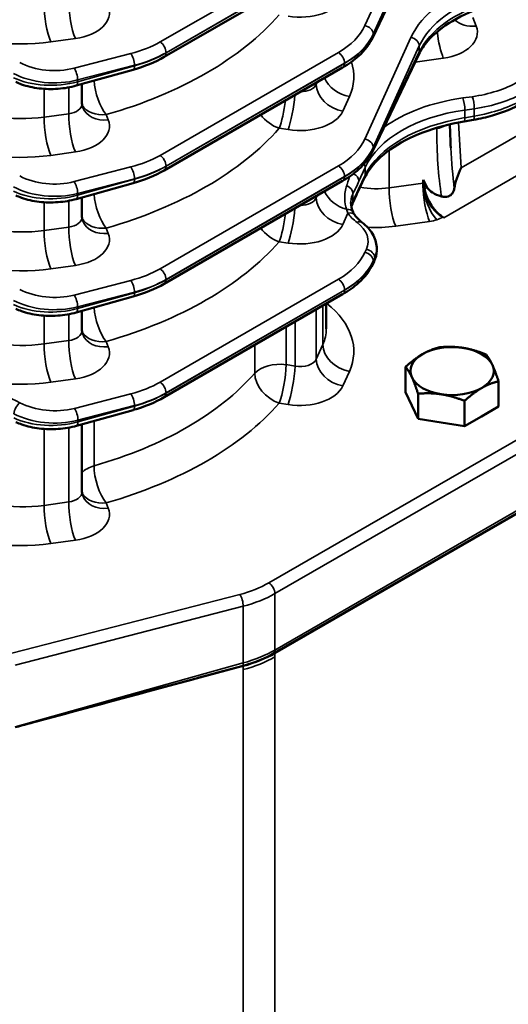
# Model space of a CAD drawing. Header units: inches. Extents: x 1 to 237, y 4 to 150.
# Tile 204 of 237: x 202.25 to 205.55, y 70 to 76.65. Entities that reach past the tile are written whole.
import ezdxf

# ---------------------------------------------------------------- set-up
doc = ezdxf.new("R2010")
doc.units = ezdxf.units.IN
doc.header["$LTSCALE"] = 7
doc.header["$MEASUREMENT"] = 0
doc.layers.add('Visible (ANSI)', color=7, linetype='Continuous', lineweight=50)
doc.layers.add('Visible Narrow (ANSI)', color=7, linetype='Continuous', lineweight=35)

msp = doc.modelspace()

# ---------------------------------------------------------------- linework, layer by layer
at = {"layer": 'Visible (ANSI)'}
for p, q in [((204.9422, 77.1785), (204.6321, 76.5275)), ((203.2262, 76.3963), (204.4293, 77.0909)), ((204.9422, 76.4131), (204.6321, 75.7621)), ((203.0161, 76.3099), (202.6331, 76.2027)), ((203.2262, 75.6308), (204.4293, 76.3254)), ((202.6714, 76.2134), (202.6714, 76.0819)), ((205.311, 75.9717), (205.2477, 75.961)), ((203.2262, 74.8653), (204.4293, 75.56)), ((204.5777, 75.582), (204.5302, 75.4823)), ((204.9716, 75.568), (204.9714, 75.5448)), ((205, 75.5159), (204.9716, 75.568)), ((204.982, 75.5056), (204.9716, 75.568)), ((203.0161, 75.5444), (202.6331, 75.4372)), ((202.6714, 75.4479), (202.6714, 75.3164)), ((205.1124, 75.3117), (205.1045, 75.3162)), ((204.6592, 75.092), (204.6592, 75.1028)), ((204.6418, 75.017), (204.6321, 74.9966)), ((203.0161, 74.779), (202.6331, 74.6717)), ((203.2262, 74.0999), (204.4293, 74.7945)), ((204.3191, 74.7308), (204.3191, 74.5621)), ((202.6714, 74.6825), (202.6714, 74.551)), ((204.8539, 74.1339), (204.8539, 74.3044)), ((205.4807, 74.037), (205.4807, 74.2074)), ((203.9702, 72.3737), (207.055, 74.1547)), ((203.9726, 72.3727), (207.056, 74.1529)), ((204.8959, 74.0435), (204.8539, 74.1339)), ((204.9379, 73.953), (204.9379, 74.1234)), ((204.9379, 73.953), (204.8959, 74.0435)), ((205.2513, 73.9045), (205.2513, 74.0749)), ((205.4807, 74.037), (205.366, 73.9707)), ((203.0161, 74.0135), (202.6349, 73.9068)), ((205.366, 73.9707), (205.2513, 73.9045)), ((202.6714, 73.917), (202.6714, 73.4617)), ((205.0946, 73.9287), (204.9379, 73.953)), ((205.2513, 73.9045), (205.0946, 73.9287)), ((202.3887, 71.9175), (203.7592, 72.2865))]:
    msp.add_line(p, q, dxfattribs=at)
for centre, major_axis, ratio, start_param, end_param in [((204.5779, 76.5533), (0.0542, -0.0258), 0.798634, 6.281894, 6.283185), ((204.888, 76.4389), (0.0542, -0.0258), 0.798634, 0, 0.003352), ((202.9999, 76.3677), (0.0162, -0.0578), 0.338147, 0, 0.005758), ((204.3993, 76.3774), (0.03, -0.052), 0.57735, 0, 0.006133), ((202.8535, 76.1237), (-0.1774, -0.068), 0.778131, 6.282993, 6.283185), ((205.301, 76.0308), (0.01, -0.0592), 0.201213, 0, 0.0052), ((204.5779, 75.7879), (0.0542, -0.0258), 0.798634, 6.281881, 6.283185), ((205.3593, 75.6039), (-0.1356, -0.2516), 0.478848, 4.796225, 5.346121), ((204.3993, 75.6119), (0.03, -0.052), 0.57735, 0, 0.006135), ((202.9999, 75.6022), (0.0162, -0.0578), 0.338147, 0, 0.005762), ((205.1352, 75.4549), (0.1345, -0.1618), 0.57836, 3.739661, 3.817666), ((205.1182, 75.4647), (0.0991, -0.1622), 0.60156, 4.121462, 5.447912), ((205.3591, 75.6037), (-0.366, -0.0685), 0.410754, 0.132698, 0.693399), ((204.4403, 75.4285), (0.0551, -0.0238), 0.758427, 6.282314, 6.284775), ((202.8535, 75.3582), (-0.1774, -0.068), 0.778131, 6.282999, 6.283185), ((204.5779, 75.0224), (0.0542, -0.0258), 0.798634, 6.281864, 6.283185), ((202.9999, 74.8367), (0.0162, -0.0578), 0.338147, 0, 0.005768), ((204.3993, 74.8464), (0.03, -0.052), 0.57735, 0, 0.006139), ((203.6291, 74.5798), (-0.6898, 0.0279), 0.602438, 3.165398, 3.165918), ((202.8535, 74.5928), (-0.1774, -0.068), 0.778131, 6.283006, 6.283185), ((205.1673, 74.2764), (-0.281, 0), 0.57735, 4.45059, 5.497787), ((205.1673, 74.2764), (0.281, 0), 0.57735, 0.261799, 1.308997), ((205.1673, 74.2764), (-0.281, 0), 0.57735, 5.497787, 6.544985), ((205.1673, 74.2764), (0.281, 0), 0.57735, 5.497787, 6.544985), ((205.1673, 74.2764), (-0.281, 0), 0.57735, 0.261799, 1.308997), ((205.1673, 74.2764), (0.281, 0), 0.57735, 4.45059, 5.497787), ((202.9999, 74.0713), (0.0162, -0.0578), 0.338147, 0, 0.005774), ((202.8535, 73.5035), (-0.1774, -0.068), 0.778131, 6.283019, 6.283185), ((203.5487, 72.5906), (0.6215, 0.0675), 0.539643, 4.996883, 5.397733), ((203.4423, 72.6789), (0.75, 0), 0.57735, 5.148721, 5.497787), ((201.8448, 71.8474), (9.1066, 2.4515), 0.007827, 4.770042, 4.921954), ((201.8448, 71.8474), (9.1066, 2.4515), 0.007827, 4.751694, 4.770042)]:
    msp.add_ellipse(centre, major_axis=major_axis, ratio=ratio, start_param=start_param, end_param=end_param, dxfattribs=at)
for points, knots in [([(205.4117, 76.7443), (205.3222, 76.7163), (205.2394, 76.6802), (205.1021, 76.5987), (205.0454, 76.5526), (204.9781, 76.4757), (204.9577, 76.4454), (204.9432, 76.4155)], [0, 0, 0, 0, 0.775134, 0.775134, 1.535188, 1.535188, 2.007377, 2.007377, 2.007377, 2.007377]), ([(204.632, 76.5275), (204.6104, 76.482), (204.5771, 76.4396), (204.5051, 76.3744), (204.4697, 76.3488), (204.4302, 76.326)], [0, 0, 0, 0, 0.564217, 0.564217, 0.97806, 0.97806, 0.97806, 0.97806]), ([(202.6332, 76.2028), (202.5942, 76.1919), (202.552, 76.1847), (202.4672, 76.1786), (202.4235, 76.1794), (202.3407, 76.1895), (202.3005, 76.1987), (202.2505, 76.2163), (202.2372, 76.2217), (202.2245, 76.2276)], [0, 0, 0, 0, 0.323493, 0.323493, 0.648911, 0.648911, 0.972475, 0.972475, 1.095005, 1.095005, 1.095005, 1.095005]), ([(205.6404, 76.0847), (205.5816, 76.0507), (205.5128, 76.0223), (205.3983, 75.9891), (205.3554, 75.9793), (205.3116, 75.9719)], [0, 0, 0, 0, 0.6175873, 0.6175873, 0.9626442, 0.9626442, 0.9626442, 0.9626442]), ([(205.2477, 75.961), (205.1499, 75.9445), (205.0553, 75.919), (204.8871, 75.8549), (204.8115, 75.8154), (204.6896, 75.7289), (204.6409, 75.6812), (204.5961, 75.6166), (204.5862, 75.5998), (204.5781, 75.5831)], [0, 0, 0, 0, 0.772944, 0.772944, 1.541793, 1.541793, 2.295743, 2.295743, 2.559268, 2.559268, 2.559268, 2.559268]), ([(204.632, 75.762), (204.6104, 75.7165), (204.5771, 75.6742), (204.5051, 75.6089), (204.4697, 75.5833), (204.4302, 75.5605)], [0, 0, 0, 0, 0.5642193, 0.5642193, 0.9780809, 0.9780809, 0.9780809, 0.9780809]), ([(204.9713, 75.5324), (204.972, 75.5279), (204.9724, 75.5233), (204.9739, 75.5122), (204.975, 75.5056), (204.9794, 75.4857), (204.9835, 75.4722), (204.9968, 75.4377), (205.0076, 75.417), (205.0321, 75.3805), (205.0454, 75.3645), (205.074, 75.3369), (205.0892, 75.3251), (205.1045, 75.3162)], [0.000253, 0.000253, 0.000253, 0.000253, 0.040856, 0.040856, 0.0972047, 0.0972047, 0.2100105, 0.2100105, 0.3862111, 0.3862111, 0.5455191, 0.5455191, 0.7054811, 0.7054811, 0.7054811, 0.7054811]), ([(205.0956, 75.455), (205.1034, 75.4528), (205.1113, 75.4517), (205.1264, 75.452), (205.1334, 75.4531), (205.1467, 75.4574), (205.156, 75.4615), (205.1688, 75.4744), (205.1725, 75.4797), (205.1785, 75.4922), (205.1807, 75.4994), (205.1819, 75.5072)], [-0.4631802, -0.4631802, -0.4631802, -0.4631802, -0.3444115, -0.3444115, -0.2357568, -0.2357568, -0.1246865, -0.1246865, -0.0651654, -0.0651654, -0.0000014, -0.0000014, -0.0000014, -0.0000014]), ([(202.6332, 75.4373), (202.5942, 75.4264), (202.552, 75.4193), (202.4672, 75.4131), (202.4235, 75.414), (202.3407, 75.4241), (202.3005, 75.4332), (202.2505, 75.4508), (202.2372, 75.4562), (202.2245, 75.4621)], [0, 0, 0, 0, 0.323498, 0.323498, 0.648919, 0.648919, 0.972478, 0.972478, 1.095006, 1.095006, 1.095006, 1.095006]), ([(204.5617, 75.2784), (204.5902, 75.2565), (204.6139, 75.2309), (204.6474, 75.1746), (204.6573, 75.1429), (204.659, 75.1088), (204.6591, 75.1057), (204.6591, 75.1027)], [0, 0, 0, 0, 0.326591, 0.326591, 0.6479569, 0.6479569, 0.6792345, 0.6792345, 0.6792345, 0.6792345]), ([(204.632, 74.9965), (204.6104, 74.9511), (204.5771, 74.9087), (204.5051, 74.8434), (204.4696, 74.8179), (204.4302, 74.795)], [0, 0, 0, 0, 0.5642224, 0.5642224, 0.9781084, 0.9781084, 0.9781084, 0.9781084]), ([(202.6332, 74.6718), (202.5935, 74.6607), (202.5506, 74.6535), (202.465, 74.6475), (202.4212, 74.6487), (202.339, 74.6591), (202.2994, 74.6682), (202.2501, 74.6855), (202.237, 74.6908), (202.2245, 74.6966)], [0, 0, 0, 0, 0.329229, 0.329229, 0.655009, 0.655009, 0.974437, 0.974437, 1.094978, 1.094978, 1.094978, 1.094978]), ([(202.635, 73.9069), (202.5961, 73.896), (202.5539, 73.8889), (202.4691, 73.8827), (202.4254, 73.8836), (202.3425, 73.8936), (202.3023, 73.9028), (202.2523, 73.9204), (202.2391, 73.9258), (202.2264, 73.9317)], [0, 0, 0, 0, 0.32351, 0.32351, 0.64894, 0.64894, 0.972487, 0.972487, 1.09501, 1.09501, 1.09501, 1.09501])]:
    msp.add_open_spline(points, degree=3, knots=knots, dxfattribs=at)
for points in [[(203.2264, 76.3964), (203.1653, 76.3611), (203.0936, 76.3318), (203.017, 76.3102)], [(202.6714, 76.0819), (202.6714, 76.0724), (202.6734, 76.0628), (202.6761, 76.0557)], [(205.1528, 75.942), (205.1535, 75.889), (205.1553, 75.8361), (205.1584, 75.7835)], [(203.2264, 75.6309), (203.1653, 75.5957), (203.0936, 75.5663), (203.017, 75.5448)], [(204.5301, 75.4825), (204.519, 75.459), (204.5075, 75.4329), (204.496, 75.4063)], [(204.4846, 75.4131), (204.4846, 75.4133), (204.4846, 75.4134), (204.4846, 75.4136)], [(204.4846, 75.4131), (204.4847, 75.3936), (204.4901, 75.3688), (204.5002, 75.3479)], [(204.4954, 75.4046), (204.4922, 75.3973), (204.4897, 75.3901), (204.488, 75.3835)], [(202.6714, 75.3164), (202.6714, 75.307), (202.6734, 75.2974), (202.6761, 75.2903)], [(204.5004, 75.3476), (204.5034, 75.3415), (204.5067, 75.3358), (204.5103, 75.3306)], [(204.5117, 75.3287), (204.5239, 75.3119), (204.5408, 75.2945), (204.5617, 75.2784)], [(204.6592, 75.0884), (204.6586, 75.0646), (204.6527, 75.0405), (204.6424, 75.0183)], [(203.2264, 74.8655), (203.1653, 74.8302), (203.0936, 74.8008), (203.017, 74.7793)], [(202.6714, 74.5492), (202.6717, 74.5404), (202.6735, 74.5316), (202.6761, 74.5248)], [(203.2264, 74.1), (203.1653, 74.0647), (203.0936, 74.0354), (203.017, 74.0138)], [(202.6714, 73.4617), (202.6714, 73.4523), (202.6734, 73.4427), (202.6761, 73.4356)]]:
    msp.add_open_spline(points, degree=3, dxfattribs=at)
for points in [[(204.9686, 74.3911), (205.0219, 74.4218), (205.0834, 74.4368)], [(205.0834, 74.4368), (205.1673, 74.4443), (205.2401, 74.4331)], [(205.2401, 74.4331), (205.3128, 74.4218), (205.3968, 74.3884)], [(204.8539, 74.3044), (204.9154, 74.3604), (204.9686, 74.3911)], [(205.3968, 74.3884), (205.4193, 74.3604), (205.4388, 74.3184)], [(204.8959, 74.2344), (204.8764, 74.2764), (204.8539, 74.3044)], [(205.4388, 74.3184), (205.4582, 74.2764), (205.4807, 74.2074)], [(204.9379, 74.1234), (204.9154, 74.1924), (204.8959, 74.2344)], [(205.4807, 74.2074), (205.4193, 74.1924), (205.366, 74.1617)], [(205.0946, 74.1197), (205.0219, 74.1309), (204.9379, 74.1234)], [(205.2513, 74.0749), (205.1673, 74.1084), (205.0946, 74.1197)], [(205.366, 74.1617), (205.3128, 74.1309), (205.2513, 74.0749)]]:
    msp.add_rational_spline(points, [1, 1.0379548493, 1], degree=2, dxfattribs=at)
at = {"layer": 'Visible Narrow (ANSI)'}
for p, q in [((204.8895, 77.2932), (204.5794, 76.608)), ((204.6359, 76.551), (204.9459, 77.2361)), ((204.4008, 77.1923), (203.1977, 76.4976)), ((204.9459, 77.1954), (204.6359, 76.5444)), ((203.2386, 76.425), (204.4418, 77.1197)), ((204.4418, 77.1184), (203.2386, 76.4237)), ((205.33, 76.6048), (205.3078, 76.6628)), ((204.6193, 76.5872), (204.6193, 76.5872)), ((202.4612, 76.4975), (202.627, 76.5207)), ((204.8895, 76.5277), (204.5794, 75.8426)), ((204.6359, 76.5444), (204.6359, 76.551)), ((204.4008, 76.4268), (203.1977, 75.7322)), ((203.2386, 76.4237), (203.2386, 76.425)), ((203.2386, 76.422), (203.2386, 76.422)), ((204.6359, 75.7855), (204.9459, 76.4707)), ((204.9459, 76.4299), (204.6359, 75.7789)), ((204.9459, 76.4707), (204.9459, 76.4299)), ((203.0014, 76.4195), (202.6184, 76.3205)), ((204.9178, 76.362), (205.1082, 76.3887)), ((202.6423, 76.241), (203.0253, 76.34)), ((203.0253, 76.3363), (202.6423, 76.229)), ((203.0253, 76.34), (203.0253, 76.3363)), ((203.2386, 75.6596), (204.4418, 76.3542)), ((204.4418, 76.3529), (203.2386, 75.6583)), ((204.4418, 76.3542), (204.4418, 76.3529)), ((202.6423, 76.229), (202.6423, 76.241)), ((204.2579, 76.2265), (204.2512, 76.2115)), ((204.2512, 76.2115), (204.2512, 76.2226)), ((202.4167, 76.1813), (202.4167, 75.9904)), ((202.5825, 76.191), (202.5825, 76.0136)), ((202.6415, 76.2171), (202.6415, 76.2171)), ((204.43, 76.0308), (204.4744, 76.1289)), ((205.3024, 76.1283), (205.2391, 76.1194)), ((205.2532, 76.0379), (205.3165, 76.0467)), ((205.2532, 75.9866), (205.2532, 76.0379)), ((205.3165, 76.0467), (205.3165, 75.9974)), ((202.5825, 76.0136), (202.4167, 75.9904)), ((202.8488, 75.9714), (202.8351, 76.0072)), ((205.2278, 75.6475), (205.8145, 75.9862)), ((205.2527, 75.9726), (205.2527, 75.9726)), ((205.3165, 75.9974), (205.2532, 75.9866)), ((204.0013, 75.9151), (204.0608, 75.9057)), ((205.0637, 75.9183), (205.0637, 75.9135)), ((205.1124, 75.3117), (206.1834, 75.9301)), ((205.2278, 75.6475), (205.2098, 75.9541)), ((204.6193, 75.8218), (204.6193, 75.8218)), ((204.6359, 75.7789), (204.6359, 75.7855)), ((204.7427, 75.7665), (204.7427, 75.5128)), ((202.4612, 75.7321), (202.627, 75.7553)), ((203.0014, 75.654), (202.6184, 75.555)), ((204.4008, 75.6613), (203.1977, 74.9667)), ((203.2386, 75.6583), (203.2386, 75.6596)), ((203.2386, 75.6566), (203.2386, 75.6566)), ((204.5395, 75.5574), (204.5814, 75.65)), ((204.5814, 75.65), (204.5814, 75.5988)), ((202.6423, 75.4755), (203.0253, 75.5745)), ((203.0253, 75.5708), (202.6423, 75.4636)), ((203.0253, 75.5745), (203.0253, 75.5708)), ((203.2386, 74.8941), (204.4418, 75.5887)), ((204.4418, 75.5874), (203.2386, 74.8928)), ((204.4418, 75.5887), (204.4418, 75.5874)), ((204.5814, 75.5988), (204.534, 75.4991)), ((204.494, 75.493), (204.4941, 75.4931)), ((204.9714, 75.5448), (204.7427, 75.5128)), ((205, 75.5159), (204.982, 75.5056)), ((202.5825, 75.4256), (202.5825, 75.2481)), ((202.6415, 75.4516), (202.6415, 75.4516)), ((202.6423, 75.4636), (202.6423, 75.4755)), ((204.2579, 75.461), (204.2512, 75.446)), ((204.2512, 75.446), (204.2512, 75.4571)), ((204.4983, 75.4195), (204.4983, 75.4726)), ((202.4167, 75.4158), (202.4167, 75.2249)), ((204.4514, 75.3688), (204.4514, 75.3688)), ((204.43, 75.2653), (204.4646, 75.3417)), ((202.5825, 75.2481), (202.4167, 75.2249)), ((202.8488, 75.2059), (202.8351, 75.2418)), ((204.7871, 75.2545), (205.0159, 75.2865)), ((204.0013, 75.1496), (204.0608, 75.1402)), ((204.5891, 75.0985), (204.5794, 75.0771)), ((204.6359, 75.02), (204.6456, 75.0415)), ((204.6456, 75.0338), (204.6359, 75.0134)), ((204.6456, 75.0415), (204.6456, 75.0338)), ((202.4612, 74.9666), (202.627, 74.9898)), ((204.6359, 75.0134), (204.6359, 75.02)), ((204.4008, 74.8959), (203.1977, 74.2012)), ((203.2386, 74.8928), (203.2386, 74.8941)), ((203.0014, 74.8885), (202.6184, 74.7895)), ((203.2386, 74.8911), (203.2386, 74.8911)), ((202.6423, 74.71), (203.0253, 74.809)), ((203.0253, 74.8053), (202.6423, 74.6981)), ((203.0253, 74.809), (203.0253, 74.8053)), ((203.2386, 74.1286), (204.4418, 74.8233)), ((204.4418, 74.822), (203.2386, 74.1273)), ((204.4418, 74.8233), (204.4418, 74.822)), ((202.6423, 74.6981), (202.6423, 74.71)), ((204.2956, 74.7173), (204.2956, 74.455)), ((202.4167, 74.6503), (202.4167, 74.4594)), ((202.5825, 74.66), (202.5825, 74.4826)), ((202.6415, 74.6862), (202.6415, 74.6862)), ((204.2512, 74.3568), (204.2512, 74.6916)), ((204.0487, 74.3196), (204.0487, 74.5748)), ((204.1083, 74.6091), (204.1083, 74.3102)), ((206.8722, 74.5448), (203.9313, 72.8469)), ((202.5825, 74.4826), (202.4167, 74.4594)), ((202.8488, 74.4404), (202.8351, 74.4763)), ((203.8369, 74.4525), (203.8369, 74.2628)), ((203.9722, 72.7743), (206.9088, 74.4697)), ((204.2956, 74.455), (204.2512, 74.3568)), ((204.1083, 74.3102), (204.0487, 74.3196)), ((204.43, 74.1761), (204.4744, 74.2742)), ((202.4612, 74.2011), (202.627, 74.2243)), ((207.0476, 74.1692), (203.9722, 72.3936)), ((203.0014, 74.1231), (202.6202, 74.0246)), ((203.2386, 74.1273), (203.2386, 74.1286)), ((203.2386, 74.1256), (203.2386, 74.1256)), ((202.6441, 73.9451), (203.0253, 74.0436)), ((203.0253, 74.0399), (202.6441, 73.9332)), ((203.0253, 74.0436), (203.0253, 74.0399)), ((204.0013, 74.0604), (204.0608, 74.051)), ((202.6433, 73.9212), (202.6434, 73.9212)), ((202.6441, 73.9332), (202.6441, 73.9451)), ((202.7531, 73.637), (202.7531, 73.9399)), ((202.4167, 73.8855), (202.4167, 73.3702)), ((202.5825, 73.8948), (202.5825, 73.3934)), ((202.5825, 73.3934), (202.4167, 73.3702)), ((202.8488, 73.3512), (202.8351, 73.3871)), ((202.4612, 73.1119), (202.627, 73.1351)), ((203.735, 72.7687), (202.1979, 72.3714)), ((203.9722, 72.3936), (203.9722, 72.7743)), ((202.2218, 72.2919), (203.7589, 72.6892)), ((203.7589, 72.6892), (203.7589, 72.3063)), ((203.9726, 72.3474), (203.9726, 72.3727)), ((203.7589, 72.3063), (202.2218, 71.8759)), ((203.9726, 72.3474), (203.9726, 68.6568)), ((203.7592, 72.2611), (203.7592, 72.2865)), ((203.7592, 72.2611), (203.7592, 68.6068))]:
    msp.add_line(p, q, dxfattribs=at)
for centre, major_axis, ratio, start_param, end_param in [((205.865, 76.3519), (-1.0098, 0.0317), 0.597134, 5.214868, 6.040101), ((202.4659, 76.6499), (0.0263, -0.1882), 0.221372, 4.0836, 5.624168), ((202.6317, 76.6731), (0.0263, -0.1882), 0.221372, 4.0836, 5.624168), ((204.1306, 76.8502), (0.3099, -0.0097), 0.597134, 4.504211, 6.040101), ((205.8636, 76.3038), (0.9498, -0.0317), 0.598357, 2.074544, 2.899777), ((205.8636, 76.3129), (-0.9499, -0.0295), 0.555546, 5.178925, 6.004159), ((202.5468, 76.7013), (0.3099, -0.0097), 0.597134, 4.992904, 6.528793), ((201.6077, 77.4622), (2.6895, -0.0843), 0.597134, 5.20492, 5.828085), ((205.865, 76.2631), (1.0099, 0.0295), 0.556861, 2.343547, 2.343623), ((205.3347, 76.7571), (-0.1774, -0.068), 0.778131, 0.335223, 1.255541), ((202.2334, 77.01), (0.8798, -0.0276), 0.597134, 4.030308, 4.992904), ((203.9129, 76.7282), (-0.6899, 0.0216), 0.597134, 2.37491, 2.898508), ((204.5779, 76.5599), (0.0547, -0.0247), 0.778476, 0.343388, 1.883956), ((205.1129, 76.541), (0.0263, -0.1882), 0.221372, 4.543436, 5.624168), ((205.028, 76.5692), (0.3099, -0.0097), 0.597134, 4.992904, 6.528793), ((202.7098, 76.799), (-0.6899, 0.0216), 0.597134, 2.025844, 2.37491), ((203.1962, 76.4495), (-0.03, 0.052), 0.57735, 3.926991, 5.462881), ((203.9114, 76.6801), (0.7499, -0.0216), 0.595581, 5.51491, 6.038509), ((203.9114, 76.6394), (-0.7499, -0.0202), 0.558522, 2.341136, 2.864734), ((204.5779, 76.5533), (-0.0542, 0.0258), 0.798634, 2.572342, 2.574231), ((204.5779, 76.5533), (-0.0542, 0.0258), 0.798634, 2.685096, 2.685152), ((204.5779, 76.5533), (0.0542, -0.0258), 0.798634, 0, 0.358794), ((204.888, 76.4796), (0.0547, -0.0247), 0.778476, 0.343388, 1.883956), ((202.7083, 76.7509), (0.7499, -0.0216), 0.595581, 5.165845, 5.51491), ((202.7083, 76.7102), (-0.7499, -0.0202), 0.558522, 1.99207, 2.341136), ((203.1962, 76.4482), (0.03, -0.052), 0.57735, 0.006127, 0.785398), ((204.3993, 76.3787), (-0.03, 0.052), 0.57735, 3.926991, 5.462881), ((204.888, 76.4389), (0.0542, -0.0258), 0.798634, 0.003352, 0.358794), ((202.4747, 76.5075), (-0.3399, 0.0107), 0.597134, 0.873394, 2.025844), ((202.9999, 76.3714), (-0.015, 0.0581), 0.351937, 4.053341, 5.591336), ((203.9129, 76.5896), (0.6899, 0.0202), 0.556861, 5.587926, 5.587957), ((203.6244, 76.2822), (0.8798, -0.0276), 0.597134, 6.040101, 6.491579), ((202.6169, 76.2724), (-0.015, 0.0581), 0.351937, 4.053341, 5.591336), ((202.9999, 76.3677), (0.0162, -0.0578), 0.338147, 0.005758, 0.904824), ((204.3993, 76.3774), (0.03, -0.052), 0.57735, 0.006133, 0.785398), ((202.4732, 76.4594), (0.4, -0.0106), 0.594218, 4.012015, 5.164465), ((202.4732, 76.4292), (-0.4, -0.01), 0.559973, 0.840697, 1.993147), ((202.6169, 76.2604), (0.0162, -0.0578), 0.338147, 0.005756, 0.904824), ((202.8398, 76.1596), (0.0523, -0.1827), 0.378714, 4.172975, 5.581891), ((204.4791, 76.2813), (-0.1731, 0.0783), 0.778476, 0.696514, 1.883956), ((205.1239, 76.5301), (-0.6899, 0.0216), 0.597134, 1.851311, 2.37491), ((202.8398, 76.1596), (-0.19, 0), 0.57735, 5.758812, 5.800726), ((204.1353, 76.2371), (-0.1198, 0.0103), 0.626627, 1.706438, 2.933635), ((204.4347, 76.1831), (-0.1731, 0.0783), 0.778476, 0.343388, 1.883956), ((205.1224, 76.482), (0.7499, -0.0216), 0.595581, 4.991312, 5.51491), ((202.2381, 76.3969), (-0.6898, 0.0279), 0.602438, 0.894326, 1.856921), ((204.006, 76.0674), (-0.0297, -0.1877), 0.166501, 0.650521, 1.783779), ((204.0655, 76.058), (0.0297, 0.1877), 0.166501, 3.792114, 5.186193), ((205.5006, 75.5312), (-1.0098, 0.0317), 0.597134, 4.992904, 5.633489), ((205.2377, 76.0713), (-0.0083, 0.0594), 0.221372, 4.0836, 5.624168), ((205.301, 76.0802), (-0.0083, 0.0594), 0.221372, 4.0836, 5.624168), ((205.1224, 76.3986), (-0.7499, -0.0202), 0.558522, 1.817537, 2.341136), ((202.5514, 76.0881), (-0.1198, 0.0103), 0.626627, 1.886438, 3.195435), ((202.8398, 76.1596), (-0.1774, -0.068), 0.778131, 0.148271, 1.255541), ((202.8535, 76.1237), (-0.1774, -0.068), 0.778131, 0, 1.255541), ((204.1306, 76.0848), (0.3099, -0.0097), 0.597134, 4.504211, 6.040101), ((205.4991, 75.4831), (0.9498, -0.0317), 0.598357, 1.85258, 2.899777), ((202.4659, 75.8844), (0.0263, -0.1882), 0.221372, 4.0836, 5.624168), ((202.6317, 75.9076), (0.0263, -0.1882), 0.221372, 4.0836, 5.624168), ((202.5468, 75.9358), (0.3099, -0.0097), 0.597134, 4.992904, 6.528793), ((204.006, 76.0674), (-0.1431, 0.125), 0.720324, 1.265816, 2.10457), ((205.4991, 75.4818), (-0.9499, -0.0295), 0.555546, 4.956961, 6.004159), ((205.2377, 76.0201), (0.01, -0.0592), 0.201213, 0.005211, 0.935915), ((205.301, 76.0308), (0.01, -0.0592), 0.201213, 0.0052, 0.935915), ((201.6077, 76.6967), (2.6895, -0.0843), 0.597134, 5.20492, 5.828085), ((205.0327, 75.9804), (0.12, 0), 0.57735, 4.974188, 5.562557), ((205.3633, 75.9951), (-0.0255, -1.0443), 0.285877, 4.797605, 5.262953), ((202.2334, 76.2446), (0.8798, -0.0276), 0.597134, 4.030308, 4.992904), ((203.9129, 75.9627), (-0.6899, 0.0216), 0.597134, 2.37491, 2.898508), ((204.5779, 75.7945), (0.0547, -0.0247), 0.778476, 0.343388, 1.883956), ((203.9114, 75.9146), (0.7499, -0.0216), 0.595581, 5.51491, 6.038509), ((203.9114, 75.8739), (-0.7499, -0.0202), 0.558522, 2.341136, 2.864734), ((204.5779, 75.7879), (0.0542, -0.0258), 0.798634, 0, 0.358794), ((205.5006, 75.432), (1.0099, 0.0295), 0.556861, 2.340319, 2.343623), ((205.3323, 76.062), (0.0155, -1.0848), 0.169542, 4.969648, 5.246874), ((202.7098, 76.0335), (-0.6899, 0.0216), 0.597134, 2.025844, 2.37491), ((203.1962, 75.6841), (-0.03, 0.052), 0.57735, 3.926991, 5.462881), ((204.5779, 75.7879), (-0.0542, 0.0258), 0.798634, 2.572342, 2.574231), ((204.5779, 75.7879), (-0.0542, 0.0258), 0.798634, 2.685096, 2.685137), ((202.9999, 75.6059), (-0.015, 0.0581), 0.351937, 4.053341, 5.591336), ((202.7083, 75.9854), (0.7499, -0.0216), 0.595581, 5.165845, 5.51491), ((202.7083, 75.9448), (-0.7499, -0.0202), 0.558522, 1.99207, 2.341136), ((203.1962, 75.6827), (0.03, -0.052), 0.57735, 0.006129, 0.785398), ((204.3993, 75.6132), (-0.03, 0.052), 0.57735, 3.926991, 5.462881), ((204.5235, 75.659), (0.0547, -0.0247), 0.778476, 0.343388, 0.859609), ((202.4747, 75.742), (-0.3399, 0.0107), 0.597134, 0.873394, 2.025844), ((202.9999, 75.6022), (0.0162, -0.0578), 0.338147, 0.005762, 0.904824), ((204.3993, 75.6119), (0.03, -0.052), 0.57735, 0.006135, 0.785398), ((203.9129, 75.8241), (0.6899, 0.0202), 0.556861, 5.587926, 5.587957), ((204.4816, 75.5664), (0.0547, -0.0247), 0.778476, 0.343388, 1.54964), ((205.5006, 75.432), (1.0099, 0.0295), 0.556861, 2.828322, 2.828349), ((204.5235, 75.6078), (0.0542, -0.0258), 0.798634, 0, 0.358794), ((202.4732, 75.6939), (0.4, -0.0106), 0.594218, 4.012015, 5.164465), ((202.6169, 75.5069), (-0.015, 0.0581), 0.351937, 4.053341, 5.591336), ((204.4403, 75.4816), (0.0535, -0.0272), 0.82231, 0.380485, 1.682983), ((204.476, 75.5081), (0.0542, -0.0258), 0.798634, 0.003194, 0.358794), ((204.6391, 75.7504), (-0.3998, 0.0188), 0.60624, 1.366071, 1.861116), ((204.7918, 75.4068), (0.0263, -0.1882), 0.221372, 4.0836, 5.624168), ((205.0206, 75.4388), (-0.0263, 0.1882), 0.221372, 1.020115, 2.482575), ((205.0694, 75.4503), (-0.0611, 0.1799), 0.426246, 0.95825, 2.420616), ((202.4732, 75.6638), (-0.4, -0.01), 0.559973, 0.840697, 1.993147), ((202.6169, 75.495), (0.0162, -0.0578), 0.338147, 0.00576, 0.904824), ((202.8398, 75.3941), (-0.19, 0), 0.57735, 5.758812, 5.800726), ((202.8398, 75.3941), (0.0523, -0.1827), 0.378714, 4.172975, 5.581891), ((204.1353, 75.4716), (-0.1198, 0.0103), 0.626627, 1.706438, 2.933635), ((204.4347, 75.4176), (-0.1731, 0.0783), 0.778476, 0.343388, 1.883956), ((204.4791, 75.5158), (0.1731, -0.0783), 0.778476, 3.838107, 4.915802), ((204.476, 75.5081), (0.0542, -0.0258), 0.798634, 5.942212, 5.944416), ((204.0655, 75.2925), (-0.0297, -0.1877), 0.166501, 0.650521, 2.0446), ((204.4466, 75.3213), (0.0539, 0.0263), 0.722117, 6.281216, 7.377552), ((204.4403, 75.4285), (0.0551, -0.0238), 0.758427, 6.056471, 6.057286), ((204.4403, 75.4285), (0.0551, -0.0238), 0.758427, 0.00159, 0.330206), ((202.2381, 75.6314), (-0.6898, 0.0279), 0.602438, 0.894326, 1.856921), ((202.5514, 75.3227), (-0.1198, 0.0103), 0.626627, 1.886438, 3.195435), ((202.8398, 75.3941), (-0.1774, -0.068), 0.778131, 0.148271, 1.255541), ((204.006, 75.302), (-0.0297, -0.1877), 0.166501, 0.650521, 1.783779), ((204.4631, 75.2936), (0.0487, 0.0351), 0.729077, 0.002662, 1.06024), ((204.8861, 75.4432), (-0.4599, 0.0144), 0.597134, 0.430533, 0.692001), ((204.9668, 75.3971), (0.1898, -0.0058), 0.597148, 4.99199, 5.272635), ((204.9668, 75.3971), (0.1898, -0.0058), 0.597148, 5.272635, 5.542115), ((202.6317, 75.1421), (-0.0263, 0.1882), 0.221372, 0.942007, 2.482575), ((202.8535, 75.3582), (-0.1774, -0.068), 0.778131, 0, 1.255541), ((204.006, 75.302), (-0.1431, 0.125), 0.720324, 1.265816, 2.10457), ((204.1306, 75.3193), (0.3099, -0.0097), 0.597134, 4.504211, 6.040101), ((204.525, 75.231), (0.0366, 0.0476), 0.617911, 6.279536, 7.145715), ((204.2607, 75.1578), (-0.3399, 0.0107), 0.597134, 2.898508, 3.833594), ((204.6344, 75.5981), (0.5899, -0.0185), 0.597134, 4.667169, 4.992904), ((202.4659, 75.1189), (-0.0263, 0.1882), 0.221372, 0.942007, 2.482575), ((202.5468, 75.1703), (0.3099, -0.0097), 0.597134, 4.992904, 6.528793), ((201.6077, 75.9313), (2.6895, -0.0843), 0.597134, 5.20492, 5.828085), ((204.5876, 75.0504), (0.0547, -0.0247), 0.778476, 0.343388, 1.883956), ((204.2592, 75.1096), (0.4, -0.0106), 0.594218, 6.03713, 6.29851), ((204.2592, 75.0852), (-0.4, -0.01), 0.559973, 3.15088, 3.15629), ((202.2334, 75.4791), (0.8798, -0.0276), 0.597134, 4.030308, 4.992904), ((203.9129, 75.1972), (-0.6899, 0.0216), 0.597134, 2.37491, 2.898508), ((204.5779, 75.029), (0.0547, -0.0247), 0.778476, 0.343388, 1.883956), ((204.2607, 75.0354), (0.34, 0.0099), 0.556861, 0.140713, 0.141158), ((204.5876, 75.0428), (0.0542, -0.0258), 0.798634, 0, 0.358794), ((204.2592, 75.0852), (-0.4, -0.01), 0.559973, 2.865811, 3.127611), ((202.7098, 75.2681), (-0.6899, 0.0216), 0.597134, 2.025844, 2.37491), ((203.1962, 74.9186), (-0.03, 0.052), 0.57735, 3.926991, 5.462881), ((203.9114, 75.1491), (0.7499, -0.0216), 0.595581, 5.51491, 6.038509), ((203.9114, 75.1085), (-0.7499, -0.0202), 0.558522, 2.341136, 2.864734), ((204.5779, 75.0224), (-0.0542, 0.0258), 0.798634, 2.572342, 2.574231), ((204.5779, 75.0224), (-0.0542, 0.0258), 0.798634, 2.685096, 2.685116), ((204.5876, 75.0428), (-0.0542, 0.0258), 0.798634, 2.6515, 2.652065), ((204.5779, 75.0224), (0.0542, -0.0258), 0.798634, 0, 0.358794), ((204.5876, 75.0428), (0.0542, -0.0258), 0.798634, 6.044979, 6.045345), ((202.7083, 75.22), (0.7499, -0.0216), 0.595581, 5.165845, 5.51491), ((204.3993, 74.8478), (-0.03, 0.052), 0.57735, 3.926991, 5.462881), ((202.4747, 74.9766), (-0.3399, 0.0107), 0.597134, 0.873394, 2.025844), ((202.9999, 74.8404), (-0.015, 0.0581), 0.351937, 4.053341, 5.591336), ((202.7083, 75.1793), (-0.7499, -0.0202), 0.558522, 1.99207, 2.341136), ((203.1962, 74.9173), (0.03, -0.052), 0.57735, 0.00613, 0.785398), ((203.9129, 75.0587), (0.6899, 0.0202), 0.556861, 5.587926, 5.587957), ((202.6169, 74.7414), (-0.015, 0.0581), 0.351937, 4.053341, 5.591336), ((202.9999, 74.8367), (0.0162, -0.0578), 0.338147, 0.005768, 0.904824), ((204.3993, 74.8464), (0.03, -0.052), 0.57735, 0.006139, 0.785398), ((202.4732, 74.9285), (0.4, -0.0106), 0.594218, 4.012015, 5.164465), ((202.4732, 74.8983), (-0.4, -0.01), 0.559973, 0.840697, 1.993147), ((202.6169, 74.7295), (0.0162, -0.0578), 0.338147, 0.005765, 0.904824), ((202.8398, 74.6286), (0.0523, -0.1827), 0.378714, 4.172975, 5.581891), ((203.6244, 74.4275), (0.8798, -0.0276), 0.597134, 6.040101, 6.955534), ((202.8398, 74.6286), (-0.19, 0), 0.57735, 5.758812, 5.800726), ((203.6291, 74.5798), (-0.6898, 0.0279), 0.602438, 2.904118, 3.165398), ((202.2381, 74.866), (-0.6898, 0.0279), 0.602438, 0.894326, 1.856921), ((202.5514, 74.5572), (-0.1198, 0.0103), 0.626627, 1.886438, 3.195435), ((202.8398, 74.6286), (-0.1774, -0.068), 0.778131, 0.147917, 1.255541), ((202.8535, 74.5928), (-0.1774, -0.068), 0.778131, 0, 1.255541), ((202.4659, 74.3535), (0.0263, -0.1882), 0.221372, 4.0836, 5.624168), ((202.6317, 74.3767), (0.0263, -0.1882), 0.221372, 4.0836, 5.624168), ((202.5468, 74.4049), (0.3099, -0.0097), 0.597134, 4.992904, 6.528793), ((204.4791, 74.4266), (-0.1731, 0.0783), 0.778476, 0.343388, 1.883956), ((202.2334, 74.7136), (0.8798, -0.0276), 0.597134, 4.030308, 4.992904), ((204.006, 74.2127), (-0.19, 0), 0.57735, 4.485496, 5.80937), ((204.006, 74.2127), (-0.0297, -0.1877), 0.166501, 0.650521, 2.202822), ((204.0655, 74.2033), (-0.0297, -0.1877), 0.166501, 0.650521, 2.202822), ((204.1353, 74.3824), (-0.1198, 0.0103), 0.626627, 1.397746, 2.933635), ((204.4347, 74.3284), (-0.1731, 0.0783), 0.778476, 0.343388, 1.883956), ((203.4332, 73.4927), (-3.3006, -0.9743), 0.285443, 4.878353, 4.878363), ((201.6124, 74.9944), (-2.4995, 0.0845), 0.598605, 2.064855, 2.68802), ((204.006, 74.2127), (-0.1431, 0.125), 0.720324, 0.566999, 2.10457), ((202.7098, 74.5026), (-0.6899, 0.0216), 0.597134, 2.025844, 2.37491), ((203.1962, 74.1531), (-0.03, 0.052), 0.57735, 3.926991, 5.462881), ((204.1306, 74.23), (0.3099, -0.0097), 0.597134, 4.504211, 6.040101), ((201.9514, 73.8616), (-0.4599, 0.0144), 0.597134, 4.014987, 5.167437), ((202.9999, 74.075), (-0.015, 0.0581), 0.351937, 4.053341, 5.591336), ((202.7083, 74.4545), (0.7499, -0.0216), 0.595581, 5.165845, 5.51491), ((202.7083, 74.4138), (-0.7499, -0.0202), 0.558522, 1.99207, 2.341136), ((203.1962, 74.1518), (0.03, -0.052), 0.57735, 0.006132, 0.785398), ((202.2519, 74.0147), (0.0285, 0.0528), 0.515572, 0.771085, 2.339465), ((202.4765, 74.2116), (-0.3399, 0.0107), 0.597134, 0.873394, 2.025844), ((201.6077, 74.842), (2.6895, -0.0843), 0.597134, 5.20492, 5.828085), ((202.9999, 74.0713), (0.0162, -0.0578), 0.338147, 0.005774, 0.904824), ((205.1673, 74.0854), (-0.281, 0), 0.57735, 0.258597, 0.261799), ((205.1673, 74.0854), (-0.281, 0), 0.57735, 0.261799, 0.265002), ((202.4751, 74.1635), (0.4, -0.0106), 0.594218, 4.012015, 5.164465), ((202.6188, 73.9765), (-0.015, 0.0581), 0.351937, 4.053341, 5.591336), ((205.1673, 74.0854), (-0.281, 0), 0.57735, 2.350901, 2.356194), ((205.1673, 74.0854), (-0.281, 0), 0.57735, 2.356194, 2.361488), ((202.4751, 74.1334), (-0.4, -0.01), 0.559973, 0.840697, 1.993147), ((202.6188, 73.9646), (0.0162, -0.0578), 0.338147, 0.005771, 0.904824), ((205.1673, 74.0854), (0.281, 0), 0.57735, 4.444403, 4.45059), ((205.1673, 74.0854), (-0.281, 0), 0.57735, 1.308997, 1.315184), ((202.8398, 73.5394), (-0.19, 0), 0.57735, 5.186205, 5.800726), ((202.8398, 73.5394), (0.0523, -0.1827), 0.378714, 4.04432, 5.581891), ((202.2381, 73.7767), (-0.6898, 0.0279), 0.602438, 0.894326, 1.856921), ((202.5514, 73.468), (-0.1198, 0.0103), 0.626627, 1.886438, 3.195435), ((202.8398, 73.5394), (-0.1774, -0.068), 0.778131, 0.148273, 1.255541), ((202.8535, 73.5035), (-0.1774, -0.068), 0.778131, 0, 1.255541), ((202.4659, 73.2642), (0.0263, -0.1882), 0.221372, 4.0836, 5.624168), ((202.6317, 73.2874), (0.0263, -0.1882), 0.221372, 4.0836, 5.624168), ((202.5468, 73.3156), (0.3099, -0.0097), 0.597134, 4.992904, 6.528793), ((202.2334, 73.6244), (0.8798, -0.0276), 0.597134, 4.030308, 4.992904), ((203.4434, 73.1482), (-0.6899, 0.0216), 0.597134, 2.025844, 2.37491), ((203.9298, 72.7988), (-0.03, 0.052), 0.57735, 3.926991, 5.462881), ((203.7335, 72.7206), (-0.015, 0.0581), 0.351937, 4.053341, 5.591336), ((203.4419, 73.1001), (0.7499, -0.0216), 0.595581, 5.165845, 5.51491), ((203.4419, 72.6819), (-0.7499, -0.0185), 0.56018, 1.993301, 2.342367), ((203.8874, 72.4426), (0.06, -0.1039), 0.57735, 0.568001, 0.785398), ((203.7082, 72.3691), (0.0324, -0.1156), 0.338147, 0.698721, 0.904824), ((203.4423, 72.6536), (0.75, 0), 0.57735, 5.148721, 5.497787)]:
    msp.add_ellipse(centre, major_axis=major_axis, ratio=ratio, start_param=start_param, end_param=end_param, dxfattribs=at)
for points, knots in [([(204.4761, 75.5895), (204.4742, 75.5828), (204.4722, 75.5762), (204.4701, 75.5697), (204.4667, 75.5585), (204.4631, 75.5475), (204.4594, 75.5365), (204.4585, 75.5337), (204.4575, 75.531), (204.4566, 75.5283)], [0.1150856, 0.1150856, 0.1150856, 0.1150856, 0.2082713, 0.2082713, 0.2082713, 0.3663046, 0.3663046, 0.3663046, 0.4053327, 0.4053327, 0.4053327, 0.4053327]), ([(204.4566, 75.5283), (204.4473, 75.5016), (204.4397, 75.4481), (204.4477, 75.3903), (204.4544, 75.368)], [-0.6699663, -0.6699663, -0.6699663, -0.6699663, -0.2871284, 0, 0, 0, 0]), ([(204.4846, 75.4136), (204.4846, 75.4201), (204.485, 75.4265), (204.4874, 75.444), (204.4903, 75.4547), (204.4957, 75.4674), (204.4969, 75.47), (204.4983, 75.4726)], [0.3638854, 0.3638854, 0.3638854, 0.3638854, 0.4558978, 0.4558978, 0.6246376, 0.6246376, 0.6699663, 0.6699663, 0.6699663, 0.6699663])]:
    msp.add_open_spline(points, degree=3, knots=knots, dxfattribs=at)
for points in [[(204.4983, 75.4726), (204.512, 75.4996), (204.5258, 75.527), (204.5395, 75.5574)], [(204.534, 75.4991), (204.5221, 75.4741), (204.5101, 75.447), (204.4983, 75.4195)], [(204.4544, 75.368), (204.4572, 75.3588), (204.4606, 75.35), (204.4646, 75.3417)], [(204.4983, 75.4195), (204.4934, 75.408), (204.4898, 75.3968), (204.4875, 75.3859)], [(204.4859, 75.343), (204.4859, 75.343), (204.4859, 75.343), (204.4859, 75.343)], [(204.5008, 75.3383), (204.5008, 75.3383), (204.5008, 75.3383), (204.5008, 75.3383)]]:
    msp.add_open_spline(points, degree=3, dxfattribs=at)

doc.saveas('drawing.dxf')
